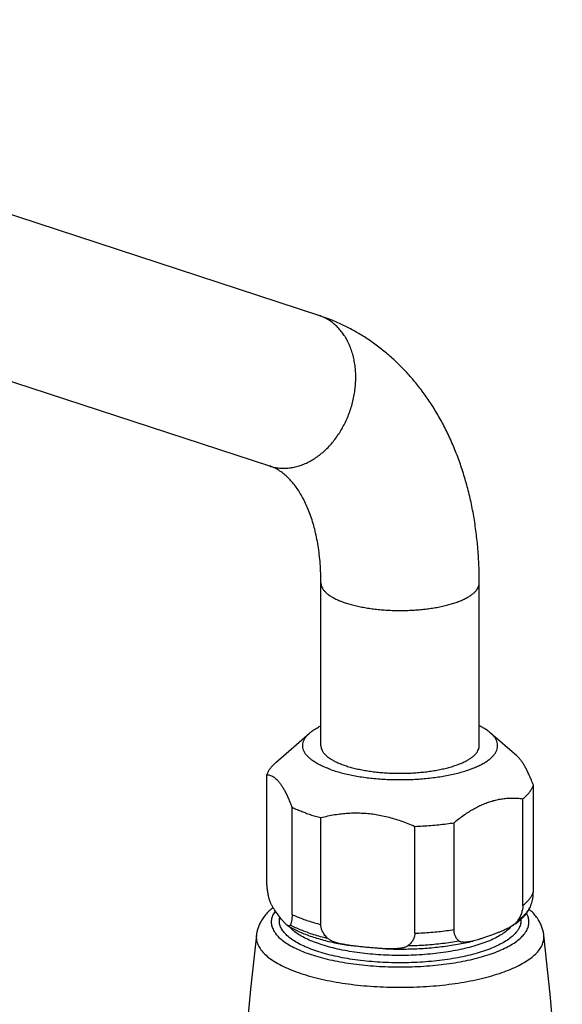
# Model space of a CAD drawing. Header units: millimetres. Extents: x 174 to 354, y 62 to 280.
# Tile 4 of 7: x 198 to 212, y 122 to 146. Entities that reach past the tile are written whole.
import ezdxf

# ---------------------------------------------------------------- set-up
doc = ezdxf.new("R2010")
doc.units = ezdxf.units.MM
doc.header["$LTSCALE"] = 30.734
doc.layers.get('0').update_dxf_attribs({"linetype": 'CONTINUOUS'})

msp = doc.modelspace()

# ---------------------------------------------------------------- linework, layer by layer
at = {"color": 7, "linetype": 'Continuous'}
for p, q in [((205.698, 138.877), (183.423, 146.157)), ((204.487, 135.17), (182.212, 142.45)), ((204.505, 135.164), (204.487, 135.17)), ((205.748, 128.288), (205.748, 132.295)), ((209.648, 128.288), (209.648, 132.295)), ((204.635, 127.872), (205.471, 128.599)), ((210.574, 128.036), (209.926, 128.599)), ((204.418, 124.94), (204.418, 127.57)), ((210.979, 124.688), (210.979, 127.319)), ((205.038, 124.134), (205.038, 126.764)), ((210.72, 124.352), (210.72, 126.982)), ((205.746, 123.887), (205.746, 126.517)), ((208.059, 123.671), (208.059, 126.301)), ((209.026, 123.761), (209.026, 126.391))]:
    msp.add_line(p, q, dxfattribs=at)
at = {"color": 9, "linetype": 'Continuous'}
msp.add_line((205.718, 138.87), (205.698, 138.877), dxfattribs=at)
at = {"color": 7, "linetype": 'Continuous'}
for centre, radius, start, end in [((204.172, 134.208), 4.912, 71.6528, 71.902), ((204.171, 134.206), 4.914, 70.7835, 71.6528), ((209.641, 124.821), 1.358, 339.6503, 345.9055), ((331.182, 109.381), 127.818, 173.60215, 180.00101), ((84.304, 109.388), 127.729, 4.18606, 6.39899)]:
    msp.add_arc(centre, radius, start, end, dxfattribs=at)
at = {"color": 9, "linetype": 'Continuous'}
for centre, radius, start, end in [((205.358, 137.835), 1.096, 66.8933, 70.7795), ((209.863, 124.32), 0.746, 315.9266, 319.7612)]:
    msp.add_arc(centre, radius, start, end, dxfattribs=at)
for points, knots in [([(204.487, 135.17), (204.517, 135.16), (204.586, 135.141), (204.696, 135.122), (204.815, 135.114), (204.936, 135.118), (205.058, 135.135), (205.18, 135.164), (205.302, 135.205), (205.422, 135.257), (205.54, 135.322), (205.655, 135.397), (205.766, 135.483), (205.873, 135.578), (205.975, 135.684), (206.072, 135.797), (206.161, 135.919), (206.244, 136.048), (206.32, 136.183), (206.387, 136.324), (206.446, 136.469), (206.497, 136.617), (206.538, 136.769), (206.57, 136.922), (206.593, 137.075), (206.605, 137.228), (206.608, 137.38), (206.601, 137.53), (206.585, 137.676), (206.558, 137.819), (206.522, 137.956), (206.477, 138.087), (206.423, 138.211), (206.361, 138.328), (206.29, 138.436), (206.211, 138.535), (206.125, 138.624), (206.032, 138.703), (205.933, 138.771), (205.85, 138.816), (205.801, 138.838), (205.788, 138.844)], [0, 0, 0, 0, 0.096285, 0.214387, 0.333549, 0.454306, 0.577127, 0.702411, 0.830469, 0.961523, 1.095706, 1.233063, 1.373558, 1.517078, 1.663439, 1.812399, 1.963661, 2.116883, 2.271688, 2.427667, 2.584393, 2.741422, 2.89831, 3.05461, 3.20989, 3.363732, 3.515748, 3.665581, 3.812917, 3.957493, 4.099103, 4.237608, 4.372943, 4.505122, 4.634247, 4.760507, 4.884181, 5.005637, 5.125319, 5.243741, 5.287174, 5.287174, 5.287174, 5.287174]), ([(205.748, 132.295), (205.748, 132.281), (205.751, 132.249), (205.766, 132.197), (205.796, 132.143), (205.837, 132.09), (205.89, 132.038), (205.955, 131.989), (206.031, 131.941), (206.118, 131.895), (206.215, 131.853), (206.284, 131.827), (206.32, 131.814)], [0, 0, 0, 0, 0.0411937, 0.0978968, 0.1587265, 0.2254166, 0.2991584, 0.380678, 0.4703389, 0.5682299, 0.6742308, 0.7880591, 0.7880591, 0.7880591, 0.7880591]), ([(206.32, 131.814), (206.358, 131.801), (206.437, 131.776), (206.56, 131.742), (206.691, 131.712), (206.829, 131.686), (206.972, 131.663), (207.119, 131.645), (207.271, 131.631), (207.425, 131.621), (207.581, 131.616), (207.738, 131.615), (207.894, 131.618), (208.049, 131.626), (208.202, 131.638), (208.352, 131.654), (208.497, 131.674), (208.638, 131.698), (208.772, 131.727), (208.899, 131.758), (209.019, 131.794), (209.13, 131.832), (209.231, 131.874), (209.323, 131.918), (209.405, 131.965), (209.475, 132.013), (209.535, 132.064), (209.582, 132.116), (209.617, 132.17), (209.64, 132.225), (209.648, 132.267), (209.648, 132.29), (209.648, 132.295)], [0, 0, 0, 0, 0.121244, 0.249388, 0.383829, 0.523893, 0.668846, 0.817907, 0.970254, 1.125033, 1.281372, 1.438381, 1.595167, 1.750836, 1.904507, 2.055316, 2.202424, 2.345027, 2.482368, 2.61374, 2.738505, 2.856099, 2.966058, 3.06803, 3.161809, 3.247373, 3.324938, 3.395036, 3.458615, 3.51713, 3.572585, 3.586278, 3.586278, 3.586278, 3.586278]), ([(210.72, 124.352), (210.746, 124.372), (210.794, 124.414), (210.858, 124.48), (210.911, 124.548), (210.952, 124.617), (210.971, 124.665), (210.979, 124.688)], [0, 0, 0, 0, 0.0993266, 0.1913393, 0.2766417, 0.3561018, 0.4308868, 0.4308868, 0.4308868, 0.4308868]), ([(210.601, 123.99), (210.632, 124.011), (210.69, 124.055), (210.767, 124.126), (210.831, 124.198), (210.881, 124.272), (210.905, 124.323), (210.914, 124.349)], [0, 0, 0, 0, 0.1133456, 0.217685, 0.3136127, 0.4020635, 0.4839032, 0.4839032, 0.4839032, 0.4839032]), ([(204.624, 124.22), (204.62, 124.213), (204.593, 124.176), (204.554, 124.104), (204.525, 124), (204.525, 123.894), (204.554, 123.79), (204.61, 123.688), (204.692, 123.589), (204.799, 123.494), (204.931, 123.403), (205.085, 123.317), (205.262, 123.236), (205.46, 123.161), (205.676, 123.093), (205.91, 123.032), (206.158, 122.978), (206.42, 122.933), (206.693, 122.896), (206.974, 122.869), (207.261, 122.85), (207.552, 122.841), (207.845, 122.841), (208.136, 122.85), (208.423, 122.869), (208.704, 122.896), (208.977, 122.933), (209.239, 122.978), (209.487, 123.032), (209.721, 123.093), (209.87, 123.14), (209.942, 123.165)], [0, 0, 0, 0, 0.024125, 0.138046, 0.243278, 0.345415, 0.450647, 0.564568, 0.691375, 0.833762, 0.993189, 1.170203, 1.364685, 1.576023, 1.803231, 2.045024, 2.299884, 2.566099, 2.841804, 3.125013, 3.413645, 3.70556, 3.998573, 4.290485, 4.579115, 4.862324, 5.138033, 5.404252, 5.659112, 5.900896, 6.128081, 6.128081, 6.128081, 6.128081]), ([(205.038, 124.134), (205.079, 124.114), (205.164, 124.077), (205.297, 124.024), (205.439, 123.975), (205.589, 123.929), (205.693, 123.901), (205.746, 123.887)], [0, 0, 0, 0, 0.135467, 0.278547, 0.4289607, 0.5863669, 0.7503708, 0.7503708, 0.7503708, 0.7503708]), ([(209.942, 123.165), (210.008, 123.188), (210.135, 123.236), (210.311, 123.317), (210.466, 123.403), (210.598, 123.494), (210.705, 123.589), (210.787, 123.688), (210.843, 123.79), (210.872, 123.894), (210.872, 124), (210.847, 124.089), (210.822, 124.141), (210.81, 124.161)], [0, 0, 0, 0, 0.211313, 0.405789, 0.582808, 0.742242, 0.884634, 1.011444, 1.125365, 1.230597, 1.332733, 1.437966, 1.506518, 1.506518, 1.506518, 1.506518]), ([(209.801, 123.247), (209.732, 123.222), (209.588, 123.177), (209.362, 123.118), (209.12, 123.067), (208.866, 123.025), (208.602, 122.99), (208.329, 122.965), (208.051, 122.949), (207.769, 122.942), (207.487, 122.944), (207.207, 122.956), (206.931, 122.976), (206.662, 123.006), (206.402, 123.045), (206.154, 123.092), (205.92, 123.147), (205.702, 123.209), (205.502, 123.278), (205.322, 123.354), (205.163, 123.435), (205.026, 123.521), (204.914, 123.611), (204.826, 123.705), (204.763, 123.803), (204.728, 123.903), (204.722, 123.993), (204.73, 124.047), (204.735, 124.068)], [0, 0, 0, 0, 0.219666, 0.453814, 0.700871, 0.959061, 1.226457, 1.501015, 1.780594, 2.062983, 2.34593, 2.627183, 2.904518, 3.175762, 3.438808, 3.691661, 3.932471, 4.159567, 4.371496, 4.567087, 4.745519, 4.906432, 5.050084, 5.177581, 5.291208, 5.394762, 5.493616, 5.558536, 5.558536, 5.558536, 5.558536]), ([(205.406, 123.694), (205.356, 123.712), (205.26, 123.747), (205.123, 123.806), (205.036, 123.848), (204.995, 123.87)], [0, 0, 0, 0, 0.1580052, 0.3071129, 0.4470199, 0.4470199, 0.4470199, 0.4470199]), ([(210.671, 124.01), (210.673, 123.992), (210.673, 123.94), (210.655, 123.853), (210.606, 123.754), (210.53, 123.658), (210.43, 123.566), (210.305, 123.477), (210.157, 123.394), (209.987, 123.315), (209.866, 123.269), (209.801, 123.247)], [0, 0, 0, 0, 0.055537, 0.15599, 0.264005, 0.384195, 0.519564, 0.671768, 0.841455, 1.028544, 1.232422, 1.232422, 1.232422, 1.232422]), ([(204.16, 123.624), (204.156, 123.589), (204.156, 123.514), (204.188, 123.4), (204.25, 123.286), (204.342, 123.176), (204.462, 123.07), (204.608, 122.969), (204.781, 122.872), (204.979, 122.782), (205.199, 122.698), (205.441, 122.622), (205.701, 122.554), (205.979, 122.494), (206.271, 122.444), (206.576, 122.403), (206.889, 122.372), (207.21, 122.351), (207.535, 122.341), (207.862, 122.341), (208.187, 122.351), (208.507, 122.372), (208.821, 122.403), (209.126, 122.444), (209.418, 122.494), (209.696, 122.554), (209.956, 122.622), (210.123, 122.675), (210.203, 122.703)], [0, 0, 0, 0, 0.105246, 0.222731, 0.349918, 0.491492, 0.650459, 0.82845, 1.026076, 1.243204, 1.479151, 1.732814, 2.002762, 2.287298, 2.584511, 2.892319, 3.208504, 3.530746, 3.85665, 4.18378, 4.509683, 4.831925, 5.148111, 5.455919, 5.753132, 6.037667, 6.307614, 6.561277, 6.561277, 6.561277, 6.561277]), ([(209.714, 123.416), (209.647, 123.392), (209.509, 123.349), (209.292, 123.293), (209.061, 123.244), (208.818, 123.203), (208.564, 123.17), (208.303, 123.146), (208.036, 123.13), (207.766, 123.123), (207.496, 123.126), (207.227, 123.137), (206.963, 123.157), (206.705, 123.185), (206.456, 123.222), (206.219, 123.267), (205.994, 123.32), (205.785, 123.38), (205.594, 123.446), (205.421, 123.518), (205.269, 123.596), (205.138, 123.678), (205.038, 123.759), (204.984, 123.814), (204.964, 123.838)], [0, 0, 0, 0, 0.210521, 0.43491, 0.671666, 0.919094, 1.175348, 1.438461, 1.706383, 1.977, 2.248155, 2.517687, 2.783463, 3.0434, 3.295481, 3.537796, 3.768569, 3.986199, 4.189295, 4.376733, 4.547728, 4.701935, 4.839599, 4.931956, 4.931956, 4.931956, 4.931956]), ([(205.406, 123.694), (205.458, 123.676), (205.566, 123.641), (205.734, 123.593), (205.849, 123.565), (205.908, 123.551)], [0, 0, 0, 0, 0.1665016, 0.3410162, 0.52299, 0.52299, 0.52299, 0.52299]), ([(208.059, 123.671), (208.126, 123.673), (208.258, 123.68), (208.454, 123.694), (208.648, 123.712), (208.839, 123.734), (208.964, 123.752), (209.026, 123.761)], [0, 0, 0, 0, 0.1991376, 0.3964563, 0.5913206, 0.7831076, 0.9712108, 0.9712108, 0.9712108, 0.9712108]), ([(210.399, 123.801), (210.374, 123.774), (210.31, 123.717), (210.197, 123.637), (210.055, 123.557), (209.892, 123.481), (209.775, 123.437), (209.714, 123.416)], [0, 0, 0, 0, 0.1092603, 0.2551199, 0.4177314, 0.5970212, 0.7924092, 0.7924092, 0.7924092, 0.7924092]), ([(210.203, 122.703), (210.277, 122.728), (210.418, 122.782), (210.616, 122.872), (210.789, 122.969), (210.935, 123.07), (211.055, 123.176), (211.147, 123.286), (211.209, 123.4), (211.241, 123.514), (211.241, 123.589), (211.237, 123.624)], [0, 0, 0, 0, 0.235946, 0.453074, 0.650699, 0.82869, 0.987658, 1.129232, 1.256419, 1.373904, 1.479151, 1.479151, 1.479151, 1.479151]), ([(207.897, 123.366), (207.969, 123.367), (208.112, 123.372), (208.326, 123.384), (208.537, 123.401), (208.744, 123.423), (208.946, 123.45), (209.079, 123.471), (209.145, 123.482)], [0, 0, 0, 0, 0.215897, 0.43017, 0.641983, 0.850517, 1.054972, 1.254574, 1.254574, 1.254574, 1.254574])]:
    msp.add_open_spline(points, degree=3, knots=knots, dxfattribs=at)
at = {"color": 7, "linetype": 'Continuous'}
for points, knots in [([(209.648, 132.295), (209.648, 132.435), (209.643, 132.713), (209.617, 133.126), (209.574, 133.534), (209.514, 133.934), (209.437, 134.326), (209.342, 134.709), (209.231, 135.08), (209.103, 135.44), (208.96, 135.786), (208.802, 136.118), (208.629, 136.435), (208.442, 136.735), (208.243, 137.018), (208.031, 137.284), (207.809, 137.533), (207.576, 137.764), (207.333, 137.977), (207.081, 138.173), (206.82, 138.35), (206.551, 138.51), (206.274, 138.651), (206.019, 138.762), (205.856, 138.823), (205.789, 138.847)], [0, 0, 0, 0, 0.418621, 0.83388, 1.243134, 1.647986, 2.0476, 2.441217, 2.830328, 3.210607, 3.586148, 3.953149, 4.313462, 4.667734, 5.012716, 5.352994, 5.68622, 6.013363, 6.337052, 6.65491, 6.969671, 7.282679, 7.592773, 7.902095, 8.115431, 8.115431, 8.115431, 8.115431]), ([(205.748, 132.295), (205.748, 132.375), (205.746, 132.533), (205.732, 132.766), (205.71, 132.991), (205.68, 133.208), (205.642, 133.414), (205.597, 133.611), (205.545, 133.797), (205.487, 133.972), (205.423, 134.136), (205.354, 134.288), (205.281, 134.429), (205.203, 134.558), (205.122, 134.677), (205.035, 134.785), (204.944, 134.883), (204.847, 134.971), (204.74, 135.05), (204.626, 135.116), (204.545, 135.15), (204.505, 135.164)], [0, 0, 0, 0, 0.240602, 0.473918, 0.700239, 0.918843, 1.12883, 1.330847, 1.523637, 1.707954, 1.883477, 2.0503, 2.209021, 2.359715, 2.503258, 2.640798, 2.773622, 2.904405, 3.035655, 3.171164, 3.297914, 3.297914, 3.297914, 3.297914]), ([(205.471, 128.599), (205.489, 128.615), (205.535, 128.652), (205.614, 128.705), (205.689, 128.746), (205.735, 128.769), (205.748, 128.776)], [0, 0, 0, 0, 0.0730875, 0.1751287, 0.2863188, 0.3299901, 0.3299901, 0.3299901, 0.3299901]), ([(209.926, 128.599), (209.92, 128.605), (209.889, 128.631), (209.827, 128.677), (209.74, 128.729), (209.679, 128.761), (209.649, 128.776)], [0, 0, 0, 0, 0.0254273, 0.1229615, 0.2295528, 0.3299718, 0.3299718, 0.3299718, 0.3299718]), ([(206.001, 127.697), (205.959, 127.711), (205.879, 127.741), (205.764, 127.791), (205.661, 127.844), (205.57, 127.9), (205.491, 127.957), (205.425, 128.017), (205.372, 128.079), (205.333, 128.142), (205.308, 128.206), (205.297, 128.272), (205.3, 128.337), (205.318, 128.402), (205.351, 128.466), (205.397, 128.528), (205.44, 128.572), (205.466, 128.595), (205.471, 128.599)], [0, 0, 0, 0, 0.133489, 0.258256, 0.374058, 0.48065, 0.578184, 0.666878, 0.747464, 0.820984, 0.889082, 0.953936, 1.018094, 1.084282, 1.154841, 1.231741, 1.316263, 1.336258, 1.336258, 1.336258, 1.336258]), ([(206.001, 127.697), (206.046, 127.681), (206.138, 127.651), (206.282, 127.612), (206.435, 127.576), (206.594, 127.544), (206.76, 127.517), (206.932, 127.494), (207.108, 127.476), (207.287, 127.463), (207.469, 127.455), (207.653, 127.451), (207.836, 127.452), (208.019, 127.458), (208.2, 127.469), (208.378, 127.485), (208.552, 127.505), (208.72, 127.53), (208.883, 127.56), (209.039, 127.593), (209.188, 127.631), (209.327, 127.673), (209.457, 127.718), (209.577, 127.766), (209.685, 127.817), (209.783, 127.872), (209.868, 127.928), (209.94, 127.987), (210, 128.048), (210.046, 128.11), (210.078, 128.174), (210.097, 128.239), (210.1, 128.304), (210.089, 128.37), (210.064, 128.434), (210.025, 128.497), (209.977, 128.552), (209.942, 128.585), (209.926, 128.599)], [0, 0, 0, 0, 0.141749, 0.291183, 0.447758, 0.610635, 0.779206, 0.952485, 1.129763, 1.310033, 1.492428, 1.676038, 1.859825, 2.042985, 2.224401, 2.403324, 2.578685, 2.749728, 2.915547, 3.075348, 3.228461, 3.374102, 3.511814, 3.640966, 3.7613, 3.87249, 3.974531, 4.067592, 4.152114, 4.229014, 4.299573, 4.36576, 4.429919, 4.494773, 4.562871, 4.63639, 4.716977, 4.780272, 4.780272, 4.780272, 4.780272]), ([(205.748, 128.288), (205.748, 128.274), (205.751, 128.242), (205.766, 128.191), (205.796, 128.136), (205.837, 128.083), (205.89, 128.032), (205.955, 127.982), (206.031, 127.934), (206.118, 127.889), (206.215, 127.846), (206.284, 127.82), (206.32, 127.807)], [0, 0, 0, 0, 0.0411993, 0.0979024, 0.158732, 0.2254221, 0.2991639, 0.3806835, 0.4703444, 0.5682354, 0.6742363, 0.7880646, 0.7880646, 0.7880646, 0.7880646]), ([(206.32, 127.807), (206.358, 127.794), (206.437, 127.769), (206.56, 127.735), (206.691, 127.705), (206.829, 127.679), (206.972, 127.657), (207.119, 127.638), (207.271, 127.624), (207.425, 127.614), (207.581, 127.609), (207.738, 127.608), (207.894, 127.611), (208.049, 127.619), (208.202, 127.631), (208.352, 127.647), (208.497, 127.667), (208.638, 127.692), (208.772, 127.72), (208.899, 127.752), (209.019, 127.787), (209.13, 127.825), (209.231, 127.867), (209.323, 127.911), (209.405, 127.958), (209.475, 128.006), (209.535, 128.057), (209.582, 128.109), (209.617, 128.163), (209.64, 128.218), (209.648, 128.26), (209.648, 128.284), (209.648, 128.288)], [0, 0, 0, 0, 0.121244, 0.249388, 0.383829, 0.523893, 0.668846, 0.817907, 0.970254, 1.125033, 1.281372, 1.438381, 1.595167, 1.750836, 1.904507, 2.055316, 2.202424, 2.345027, 2.482368, 2.61374, 2.738505, 2.856099, 2.966058, 3.06803, 3.161809, 3.247373, 3.324938, 3.395036, 3.458615, 3.51713, 3.572585, 3.586273, 3.586273, 3.586273, 3.586273]), ([(210.979, 127.319), (210.964, 127.358), (210.934, 127.432), (210.889, 127.539), (210.845, 127.636), (210.801, 127.723), (210.757, 127.801), (210.714, 127.871), (210.671, 127.932), (210.627, 127.984), (210.594, 128.018), (210.576, 128.034), (210.573, 128.036)], [0, 0, 0, 0, 0.1253589, 0.2407773, 0.3469467, 0.4444527, 0.5338609, 0.6155806, 0.6900545, 0.7577739, 0.8193387, 0.8309723, 0.8309723, 0.8309723, 0.8309723]), ([(204.418, 127.57), (204.426, 127.594), (204.445, 127.642), (204.486, 127.711), (204.539, 127.779), (204.59, 127.832), (204.624, 127.863), (204.635, 127.872)], [0, 0, 0, 0, 0.0747877, 0.1542395, 0.2395536, 0.3315569, 0.3762148, 0.3762148, 0.3762148, 0.3762148]), ([(204.418, 127.57), (204.434, 127.571), (204.465, 127.568), (204.511, 127.557), (204.556, 127.537), (204.6, 127.509), (204.644, 127.473), (204.687, 127.429), (204.73, 127.377), (204.774, 127.316), (204.817, 127.246), (204.86, 127.168), (204.904, 127.081), (204.949, 126.984), (204.994, 126.878), (205.023, 126.803), (205.038, 126.764)], [0, 0, 0, 0, 0.046224, 0.092793, 0.141246, 0.192956, 0.249125, 0.31069, 0.37841, 0.452884, 0.534603, 0.624012, 0.721517, 0.827687, 0.943105, 1.068464, 1.068464, 1.068464, 1.068464]), ([(210.72, 126.982), (210.746, 127.002), (210.794, 127.044), (210.858, 127.11), (210.911, 127.178), (210.952, 127.247), (210.971, 127.295), (210.979, 127.319)], [0, 0, 0, 0, 0.0993299, 0.1913332, 0.2766473, 0.3560991, 0.4308868, 0.4308868, 0.4308868, 0.4308868]), ([(209.026, 126.391), (209.067, 126.426), (209.149, 126.491), (209.273, 126.582), (209.394, 126.663), (209.515, 126.735), (209.634, 126.798), (209.753, 126.853), (209.872, 126.898), (209.99, 126.936), (210.109, 126.964), (210.229, 126.985), (210.349, 126.997), (210.471, 127), (210.595, 126.996), (210.678, 126.987), (210.72, 126.982)], [0, 0, 0, 0, 0.161135, 0.314155, 0.460104, 0.59994, 0.734641, 0.864972, 0.99172, 1.115663, 1.237615, 1.358454, 1.479083, 1.600608, 1.724101, 1.85069, 1.85069, 1.85069, 1.85069]), ([(205.365, 126.631), (205.326, 126.645), (205.251, 126.672), (205.142, 126.716), (205.072, 126.748), (205.038, 126.764)], [0, 0, 0, 0, 0.1228391, 0.2405052, 0.3528655, 0.3528655, 0.3528655, 0.3528655]), ([(205.365, 126.631), (205.405, 126.617), (205.488, 126.59), (205.615, 126.552), (205.701, 126.529), (205.746, 126.517)], [0, 0, 0, 0, 0.1278195, 0.2603975, 0.3975195, 0.3975195, 0.3975195, 0.3975195]), ([(205.746, 126.517), (205.803, 126.532), (205.916, 126.559), (206.085, 126.591), (206.251, 126.614), (206.416, 126.629), (206.579, 126.635), (206.741, 126.632), (206.903, 126.621), (207.065, 126.602), (207.227, 126.574), (207.39, 126.537), (207.555, 126.492), (207.721, 126.438), (207.89, 126.374), (208.003, 126.327), (208.059, 126.301)], [0, 0, 0, 0, 0.176761, 0.348302, 0.515825, 0.680445, 0.843305, 1.005285, 1.167248, 1.330004, 1.494355, 1.661148, 1.831238, 2.005752, 2.185793, 2.372562, 2.372562, 2.372562, 2.372562]), ([(208.059, 126.301), (208.126, 126.304), (208.258, 126.31), (208.454, 126.324), (208.648, 126.342), (208.839, 126.364), (208.964, 126.382), (209.026, 126.391)], [0, 0, 0, 0, 0.1991444, 0.3964429, 0.5913339, 0.7831011, 0.9712108, 0.9712108, 0.9712108, 0.9712108]), ([(204.462, 124.563), (204.458, 124.582), (204.45, 124.618), (204.441, 124.671), (204.434, 124.722), (204.428, 124.77), (204.424, 124.815), (204.42, 124.858), (204.419, 124.9), (204.418, 124.927), (204.418, 124.94)], [0, 0, 0, 0, 0.057336, 0.1113163, 0.1622139, 0.2103168, 0.255917, 0.2992972, 0.3407202, 0.3804227, 0.3804227, 0.3804227, 0.3804227]), ([(210.958, 124.49), (210.96, 124.497), (210.964, 124.515), (210.969, 124.544), (210.974, 124.578), (210.977, 124.614), (210.978, 124.651), (210.979, 124.676), (210.979, 124.688)], [0, 0, 0, 0, 0.0215284, 0.0546847, 0.0890351, 0.1245821, 0.1613861, 0.1995623, 0.1995623, 0.1995623, 0.1995623]), ([(204.925, 123.862), (204.919, 123.866), (204.908, 123.874), (204.889, 123.89), (204.869, 123.909), (204.847, 123.933), (204.822, 123.962), (204.794, 123.995), (204.762, 124.034), (204.728, 124.078), (204.694, 124.123), (204.662, 124.166), (204.634, 124.206), (204.609, 124.243), (204.586, 124.277), (204.566, 124.311), (204.548, 124.343), (204.532, 124.373), (204.517, 124.403), (204.504, 124.432), (204.493, 124.46), (204.483, 124.487), (204.475, 124.513), (204.468, 124.538), (204.464, 124.555), (204.462, 124.563)], [0, 0, 0, 0, 0.0195366, 0.043222, 0.0711803, 0.1038574, 0.1417146, 0.1852873, 0.2351206, 0.2920699, 0.3508424, 0.4042845, 0.452654, 0.4971318, 0.5385158, 0.5773381, 0.6139764, 0.6487206, 0.6817836, 0.7133034, 0.7433846, 0.7721121, 0.7995466, 0.8256993, 0.8505236, 0.8505236, 0.8505236, 0.8505236]), ([(210.388, 123.812), (210.412, 123.825), (210.475, 123.863), (210.571, 123.927), (210.67, 124.007), (210.755, 124.091), (210.824, 124.176), (210.877, 124.261), (210.904, 124.32), (210.914, 124.349)], [0, 0, 0, 0, 0.0826475, 0.2188668, 0.346872, 0.4656485, 0.5746271, 0.6747951, 0.7673047, 0.7673047, 0.7673047, 0.7673047]), ([(210.72, 124.352), (210.72, 124.338), (210.719, 124.312), (210.714, 124.271), (210.705, 124.228), (210.693, 124.184), (210.677, 124.138), (210.657, 124.09), (210.631, 124.04), (210.612, 124.007), (210.601, 123.99)], [0, 0, 0, 0, 0.0395261, 0.0805796, 0.1236005, 0.1690576, 0.2174583, 0.2693538, 0.3253422, 0.3860757, 0.3860757, 0.3860757, 0.3860757]), ([(204.57, 124.305), (204.554, 124.291), (204.504, 124.249), (204.428, 124.176), (204.349, 124.083), (204.286, 123.991), (204.236, 123.899), (204.199, 123.807), (204.173, 123.716), (204.163, 123.654), (204.16, 123.624)], [0, 0, 0, 0, 0.0631521, 0.1954868, 0.3164689, 0.42756, 0.531008, 0.6289702, 0.7233341, 0.8155209, 0.8155209, 0.8155209, 0.8155209]), ([(205.038, 124.134), (205.038, 124.121), (205.038, 124.096), (205.036, 124.059), (205.033, 124.024), (205.029, 123.99), (205.023, 123.957), (205.016, 123.926), (205.007, 123.897), (204.999, 123.878), (204.995, 123.87)], [0, 0, 0, 0, 0.0381761, 0.0749802, 0.1105272, 0.1448776, 0.1780339, 0.2099389, 0.2404802, 0.2695156, 0.2695156, 0.2695156, 0.2695156]), ([(211.237, 123.624), (211.234, 123.656), (211.222, 123.722), (211.193, 123.82), (211.151, 123.918), (211.095, 124.017), (211.022, 124.116), (210.947, 124.198), (210.895, 124.246), (210.876, 124.263)], [0, 0, 0, 0, 0.0984983, 0.199317, 0.3056123, 0.4183291, 0.5406761, 0.673573, 0.7515336, 0.7515336, 0.7515336, 0.7515336]), ([(204.995, 123.87), (204.993, 123.866), (204.989, 123.861), (204.982, 123.853), (204.973, 123.849), (204.963, 123.848), (204.951, 123.849), (204.938, 123.854), (204.93, 123.859), (204.925, 123.862), (204.925, 123.862)], [0, 0, 0, 0, 0.01083821, 0.02061968, 0.03002476, 0.03995656, 0.05134194, 0.06496688, 0.08145366, 0.08177381, 0.08177381, 0.08177381, 0.08177381]), ([(204.925, 123.862), (204.927, 123.861), (204.97, 123.834), (205.057, 123.784), (205.19, 123.718), (205.332, 123.658), (205.431, 123.621), (205.482, 123.603)], [0, 0, 0, 0, 0.0093885, 0.1510861, 0.2994842, 0.4544169, 0.6157395, 0.6157395, 0.6157395, 0.6157395]), ([(205.908, 123.551), (205.894, 123.566), (205.867, 123.595), (205.832, 123.639), (205.804, 123.683), (205.782, 123.725), (205.765, 123.767), (205.754, 123.807), (205.747, 123.847), (205.746, 123.874), (205.746, 123.887)], [0, 0, 0, 0, 0.0620481, 0.118273, 0.1696683, 0.2171262, 0.2614557, 0.3033974, 0.3436402, 0.3828408, 0.3828408, 0.3828408, 0.3828408]), ([(210.601, 123.99), (210.596, 123.982), (210.585, 123.966), (210.565, 123.944), (210.542, 123.921), (210.515, 123.897), (210.484, 123.873), (210.449, 123.849), (210.416, 123.828), (210.395, 123.816), (210.388, 123.812)], [0, 0, 0, 0, 0.0271528, 0.0569894, 0.0896688, 0.1254003, 0.1644487, 0.2071118, 0.2537145, 0.2798547, 0.2798547, 0.2798547, 0.2798547]), ([(205.482, 123.603), (205.535, 123.584), (205.645, 123.549), (205.815, 123.501), (205.992, 123.458), (206.176, 123.419), (206.32, 123.393), (206.403, 123.38), (206.422, 123.377)], [0, 0, 0, 0, 0.1702176, 0.3467506, 0.5291355, 0.7169338, 0.9096477, 0.9685691, 0.9685691, 0.9685691, 0.9685691]), ([(208.059, 123.671), (208.059, 123.658), (208.058, 123.632), (208.051, 123.593), (208.04, 123.555), (208.024, 123.516), (208.002, 123.478), (207.974, 123.439), (207.939, 123.401), (207.912, 123.377), (207.897, 123.366)], [0, 0, 0, 0, 0.0387922, 0.0778135, 0.1177315, 0.1592538, 0.2031493, 0.2502672, 0.3015547, 0.358079, 0.358079, 0.358079, 0.358079]), ([(209.145, 123.482), (209.134, 123.492), (209.114, 123.512), (209.088, 123.544), (209.068, 123.578), (209.052, 123.613), (209.04, 123.649), (209.032, 123.685), (209.027, 123.723), (209.026, 123.748), (209.026, 123.761)], [0, 0, 0, 0, 0.0435794, 0.0846213, 0.1238882, 0.1620132, 0.1995355, 0.236928, 0.2746226, 0.3130322, 0.3130322, 0.3130322, 0.3130322]), ([(210.388, 123.812), (210.381, 123.808), (210.357, 123.795), (210.315, 123.773), (210.26, 123.747), (210.198, 123.72), (210.129, 123.692), (210.053, 123.663), (209.967, 123.631), (209.874, 123.598), (209.781, 123.566), (209.694, 123.538), (209.617, 123.513), (209.549, 123.494), (209.507, 123.483), (209.487, 123.478)], [0, 0, 0, 0, 0.0247721, 0.0804554, 0.1414825, 0.2085382, 0.2824428, 0.3642524, 0.4551024, 0.5565482, 0.6591399, 0.7503873, 0.8306562, 0.901868, 0.9621072, 0.9621072, 0.9621072, 0.9621072]), ([(206.422, 123.377), (206.405, 123.379), (206.363, 123.386), (206.299, 123.398), (206.231, 123.413), (206.17, 123.428), (206.116, 123.444), (206.068, 123.46), (206.026, 123.477), (205.989, 123.495), (205.957, 123.513), (205.93, 123.531), (205.915, 123.545), (205.908, 123.551)], [0, 0, 0, 0, 0.0512414, 0.1278409, 0.1969848, 0.2594019, 0.315699, 0.3663655, 0.4118432, 0.4525444, 0.4888462, 0.5210735, 0.5495219, 0.5495219, 0.5495219, 0.5495219]), ([(207.345, 123.288), (207.315, 123.289), (207.251, 123.293), (207.148, 123.3), (207.031, 123.309), (206.904, 123.32), (206.777, 123.333), (206.658, 123.345), (206.553, 123.358), (206.476, 123.368), (206.433, 123.375), (206.422, 123.377)], [0, 0, 0, 0, 0.0887711, 0.1932429, 0.3100573, 0.4411336, 0.5743085, 0.6934291, 0.7989002, 0.8932727, 0.9269512, 0.9269512, 0.9269512, 0.9269512]), ([(207.345, 123.288), (207.355, 123.288), (207.435, 123.285), (207.585, 123.281), (207.794, 123.281), (208.003, 123.286), (208.211, 123.295), (208.417, 123.31), (208.62, 123.329), (208.819, 123.353), (209.014, 123.382), (209.204, 123.416), (209.361, 123.448), (209.455, 123.47), (209.487, 123.478)], [0, 0, 0, 0, 0.030561, 0.239907, 0.449619, 0.658992, 0.867305, 1.073846, 1.277949, 1.478943, 1.676149, 1.86903, 2.057055, 2.157526, 2.157526, 2.157526, 2.157526]), ([(207.897, 123.366), (207.89, 123.36), (207.875, 123.35), (207.848, 123.336), (207.816, 123.324), (207.779, 123.314), (207.737, 123.304), (207.689, 123.297), (207.635, 123.291), (207.574, 123.287), (207.506, 123.285), (207.431, 123.285), (207.376, 123.287), (207.346, 123.288), (207.345, 123.288)], [0, 0, 0, 0, 0.0259941, 0.0556766, 0.0894406, 0.1276781, 0.1708149, 0.2193018, 0.2736137, 0.3342673, 0.4018907, 0.4772286, 0.5611561, 0.5659307, 0.5659307, 0.5659307, 0.5659307]), ([(209.487, 123.478), (209.486, 123.478), (209.467, 123.473), (209.431, 123.465), (209.382, 123.456), (209.337, 123.45), (209.297, 123.447), (209.262, 123.447), (209.231, 123.449), (209.204, 123.454), (209.181, 123.461), (209.161, 123.47), (209.15, 123.478), (209.145, 123.482)], [0, 0, 0, 0, 0.0031722, 0.0596654, 0.1099419, 0.1546204, 0.1942458, 0.229295, 0.2602301, 0.2875173, 0.3116328, 0.3330678, 0.3523577, 0.3523577, 0.3523577, 0.3523577])]:
    msp.add_open_spline(points, degree=3, knots=knots, dxfattribs=at)

doc.saveas('drawing.dxf')
